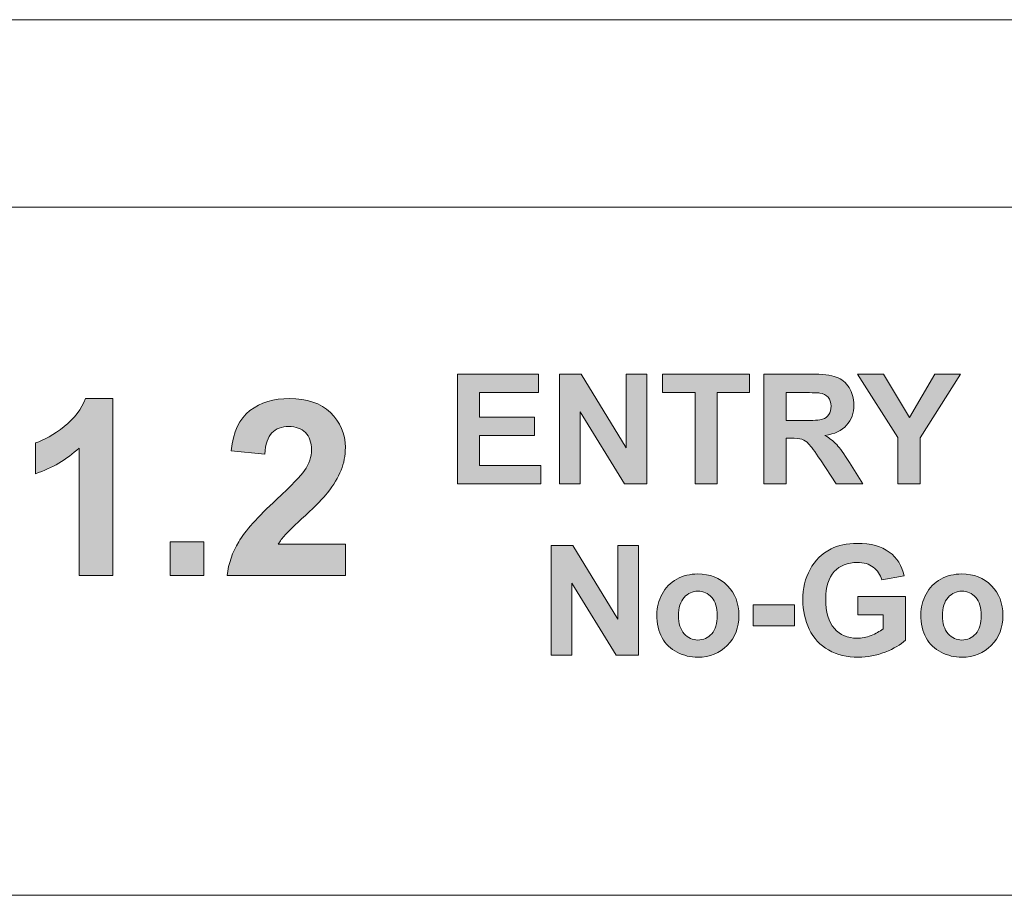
# Model space of a CAD drawing. Header units: millimetres. Extents: x 7 to 595, y -296 to -6.
# Tile 126 of 131: x 489 to 521, y -61 to -33. Entities that reach past the tile are written whole.
import ezdxf

# ---------------------------------------------------------------- set-up
doc = ezdxf.new("R2010")
doc.units = ezdxf.units.MM
doc.header["$MEASUREMENT"] = 0
doc.layers.add('Layer 1', color=7, linetype='Continuous', lineweight=0)

# ---------------------------------------------------------------- blocks, each defined once
blk = doc.blocks.new('Block_23')
at = {"layer": 'Layer 1', "true_color": 0x010101, "transparency": 33554687}
for points in [[(503.153, -47.385), (503.153, -43.873), (505.753, -43.873), (505.753, -44.467), (503.865, -44.467), (503.865, -45.247), (505.62, -45.247), (505.62, -45.84), (503.865, -45.84), (503.865, -46.792), (505.822, -46.792), (505.822, -47.385)], [(506.425, -47.385), (506.425, -43.873), (507.113, -43.873), (508.559, -46.227), (508.559, -43.873), (509.216, -43.873), (509.216, -47.385), (508.505, -47.385), (507.082, -45.077), (507.082, -47.385)], [(510.757, -47.385), (510.757, -44.467), (509.717, -44.467), (509.717, -43.873), (512.503, -43.873), (512.503, -44.467), (511.468, -44.467), (511.468, -47.385)], [(517.245, -47.385), (517.245, -45.907), (515.958, -43.873), (516.789, -43.873), (517.62, -45.264), (518.428, -43.873), (519.244, -43.873), (517.956, -45.912), (517.956, -47.385)], [(493.968, -50.313), (493.968, -49.236), (495.045, -49.236), (495.045, -50.313)], [(506.157, -52.865), (506.157, -49.353), (506.845, -49.353), (508.291, -51.707), (508.291, -49.353), (508.948, -49.353), (508.948, -52.865), (508.237, -52.865), (506.814, -50.556), (506.814, -52.865)], [(512.612, -51.928), (512.612, -51.256), (513.936, -51.256), (513.936, -51.928)]]:
    blk.add_hatch(color=18, dxfattribs=at).paths.add_polyline_path(points)
h = blk.add_hatch(color=18, dxfattribs=at)
edge = h.paths.add_edge_path()
edge.add_spline(control_points=[(513.674, -45.36), (513.674, -45.36), (514.199, -45.36), (514.199, -45.36), (514.539, -45.36), (514.751, -45.345), (514.836, -45.316), (514.92, -45.288), (514.987, -45.238), (515.035, -45.167), (515.083, -45.097), (515.107, -45.009), (515.107, -44.903), (515.107, -44.785), (515.075, -44.69), (515.012, -44.616), (514.949, -44.544), (514.86, -44.498), (514.745, -44.479), (514.687, -44.471), (514.515, -44.467), (514.228, -44.467), (514.228, -44.467), (513.674, -44.467), (513.674, -44.467), (513.674, -44.467), (513.674, -45.36), (513.674, -45.36)], knot_values=[0, 0, 0, 0, 1, 1, 1, 2, 2, 2, 3, 3, 3, 4, 4, 4, 5, 5, 5, 6, 6, 6, 7, 7, 7, 8, 8, 8, 9, 9, 9, 9], degree=3, periodic=0)
edge = h.paths.add_edge_path()
edge.add_spline(control_points=[(512.963, -47.385), (512.963, -47.385), (512.963, -43.873), (512.963, -43.873), (512.963, -43.873), (514.457, -43.873), (514.457, -43.873), (514.832, -43.873), (515.105, -43.905), (515.275, -43.968), (515.446, -44.031), (515.582, -44.143), (515.684, -44.304), (515.786, -44.466), (515.837, -44.65), (515.837, -44.858), (515.837, -45.122), (515.761, -45.339), (515.606, -45.511), (515.452, -45.683), (515.221, -45.79), (514.914, -45.835), (515.067, -45.925), (515.192, -46.023), (515.291, -46.13), (515.391, -46.237), (515.525, -46.427), (515.694, -46.7), (515.694, -46.7), (516.122, -47.385), (516.122, -47.385), (516.122, -47.385), (515.274, -47.385), (515.274, -47.385), (515.274, -47.385), (514.766, -46.618), (514.766, -46.618), (514.583, -46.346), (514.458, -46.175), (514.391, -46.104), (514.324, -46.033), (514.252, -45.984), (514.177, -45.958), (514.101, -45.932), (513.982, -45.919), (513.818, -45.919), (513.818, -45.919), (513.674, -45.919), (513.674, -45.919), (513.674, -45.919), (513.674, -47.385), (513.674, -47.385), (513.674, -47.385), (512.963, -47.385), (512.963, -47.385), (512.963, -47.385), (512.963, -47.385), (512.963, -47.385)], knot_values=[0, 0, 0, 0, 1, 1, 1, 2, 2, 2, 3, 3, 3, 4, 4, 4, 5, 5, 5, 6, 6, 6, 7, 7, 7, 8, 8, 8, 9, 9, 9, 10, 10, 10, 11, 11, 11, 12, 12, 12, 13, 13, 13, 14, 14, 14, 15, 15, 15, 16, 16, 16, 17, 17, 17, 18, 18, 18, 19, 19, 19, 19], degree=3, periodic=0)
h = blk.add_hatch(color=18, dxfattribs=at)
edge = h.paths.add_edge_path()
edge.add_spline(control_points=[(492.127, -50.313), (492.127, -50.313), (491.051, -50.313), (491.051, -50.313), (491.051, -50.313), (491.051, -46.239), (491.051, -46.239), (490.658, -46.608), (490.194, -46.882), (489.66, -47.059), (489.66, -47.059), (489.66, -46.076), (489.66, -46.076), (489.941, -45.985), (490.246, -45.811), (490.575, -45.553), (490.905, -45.296), (491.131, -44.996), (491.254, -44.654), (491.254, -44.654), (492.127, -44.654), (492.127, -44.654), (492.127, -44.654), (492.127, -50.313), (492.127, -50.313)], knot_values=[0, 0, 0, 0, 1, 1, 1, 2, 2, 2, 3, 3, 3, 4, 4, 4, 5, 5, 5, 6, 6, 6, 7, 7, 7, 8, 8, 8, 8], degree=3, periodic=0)
h = blk.add_hatch(color=18, dxfattribs=at)
edge = h.paths.add_edge_path()
edge.add_spline(control_points=[(499.57, -49.315), (499.57, -49.315), (499.57, -50.313), (499.57, -50.313), (499.57, -50.313), (495.79, -50.313), (495.79, -50.313), (495.831, -49.933), (495.954, -49.574), (496.158, -49.235), (496.362, -48.895), (496.767, -48.445), (497.37, -47.883), (497.856, -47.43), (498.153, -47.122), (498.263, -46.961), (498.411, -46.738), (498.486, -46.518), (498.486, -46.299), (498.486, -46.058), (498.422, -45.873), (498.292, -45.744), (498.164, -45.614), (497.985, -45.55), (497.759, -45.55), (497.533, -45.55), (497.355, -45.618), (497.222, -45.754), (497.089, -45.889), (497.013, -46.114), (496.992, -46.43), (496.992, -46.43), (495.916, -46.323), (495.916, -46.323), (495.98, -45.728), (496.18, -45.301), (496.518, -45.042), (496.856, -44.784), (497.278, -44.654), (497.785, -44.654), (498.34, -44.654), (498.777, -44.805), (499.095, -45.105), (499.412, -45.404), (499.57, -45.778), (499.57, -46.225), (499.57, -46.479), (499.525, -46.72), (499.434, -46.95), (499.344, -47.179), (499.2, -47.419), (499.002, -47.671), (498.872, -47.838), (498.635, -48.078), (498.294, -48.391), (497.953, -48.704), (497.736, -48.911), (497.646, -49.015), (497.554, -49.117), (497.481, -49.218), (497.425, -49.315), (497.425, -49.315), (499.57, -49.315), (499.57, -49.315)], knot_values=[0, 0, 0, 0, 1, 1, 1, 2, 2, 2, 3, 3, 3, 4, 4, 4, 5, 5, 5, 6, 6, 6, 7, 7, 7, 8, 8, 8, 9, 9, 9, 10, 10, 10, 11, 11, 11, 12, 12, 12, 13, 13, 13, 14, 14, 14, 15, 15, 15, 16, 16, 16, 17, 17, 17, 18, 18, 18, 19, 19, 19, 20, 20, 20, 21, 21, 21, 21], degree=3, periodic=0)
h = blk.add_hatch(color=18, dxfattribs=at)
edge = h.paths.add_edge_path()
edge.add_spline(control_points=[(515.962, -51.575), (515.962, -51.575), (515.962, -50.981), (515.962, -50.981), (515.962, -50.981), (517.487, -50.981), (517.487, -50.981), (517.487, -50.981), (517.487, -52.383), (517.487, -52.383), (517.339, -52.527), (517.124, -52.654), (516.842, -52.764), (516.561, -52.874), (516.276, -52.929), (515.986, -52.929), (515.619, -52.929), (515.3, -52.852), (515.027, -52.697), (514.754, -52.543), (514.549, -52.321), (514.412, -52.034), (514.275, -51.747), (514.206, -51.434), (514.206, -51.097), (514.206, -50.731), (514.283, -50.405), (514.436, -50.12), (514.589, -49.835), (514.813, -49.616), (515.108, -49.464), (515.334, -49.347), (515.614, -49.289), (515.949, -49.289), (516.384, -49.289), (516.725, -49.381), (516.971, -49.564), (517.215, -49.748), (517.373, -50), (517.443, -50.324), (517.443, -50.324), (516.737, -50.457), (516.737, -50.457), (516.688, -50.284), (516.595, -50.148), (516.458, -50.047), (516.322, -49.947), (516.152, -49.897), (515.948, -49.897), (515.639, -49.897), (515.393, -49.995), (515.211, -50.192), (515.028, -50.39), (514.937, -50.681), (514.937, -51.068), (514.937, -51.486), (515.029, -51.799), (515.214, -52.007), (515.399, -52.216), (515.641, -52.321), (515.941, -52.321), (516.089, -52.321), (516.238, -52.291), (516.387, -52.233), (516.537, -52.175), (516.664, -52.104), (516.771, -52.02), (516.771, -52.02), (516.771, -51.575), (516.771, -51.575), (516.771, -51.575), (515.962, -51.575), (515.962, -51.575)], knot_values=[0, 0, 0, 0, 1, 1, 1, 2, 2, 2, 3, 3, 3, 4, 4, 4, 5, 5, 5, 6, 6, 6, 7, 7, 7, 8, 8, 8, 9, 9, 9, 10, 10, 10, 11, 11, 11, 12, 12, 12, 13, 13, 13, 14, 14, 14, 15, 15, 15, 16, 16, 16, 17, 17, 17, 18, 18, 18, 19, 19, 19, 20, 20, 20, 21, 21, 21, 22, 22, 22, 23, 23, 23, 24, 24, 24, 24], degree=3, periodic=0)
h = blk.add_hatch(color=18, dxfattribs=at)
edge = h.paths.add_edge_path()
edge.add_spline(control_points=[(510.229, -51.597), (510.229, -51.85), (510.289, -52.043), (510.408, -52.177), (510.528, -52.312), (510.675, -52.379), (510.851, -52.379), (511.026, -52.379), (511.173, -52.312), (511.292, -52.177), (511.41, -52.043), (511.47, -51.848), (511.47, -51.592), (511.47, -51.343), (511.41, -51.151), (511.292, -51.017), (511.173, -50.882), (511.026, -50.815), (510.851, -50.815), (510.675, -50.815), (510.528, -50.882), (510.408, -51.017), (510.289, -51.151), (510.229, -51.344), (510.229, -51.597)], knot_values=[0, 0, 0, 0, 1, 1, 1, 2, 2, 2, 3, 3, 3, 4, 4, 4, 5, 5, 5, 6, 6, 6, 7, 7, 7, 8, 8, 8, 8], degree=3, periodic=0)
edge = h.paths.add_edge_path()
edge.add_spline(control_points=[(509.537, -51.561), (509.537, -51.337), (509.592, -51.12), (509.702, -50.911), (509.813, -50.701), (509.969, -50.542), (510.171, -50.431), (510.373, -50.321), (510.598, -50.265), (510.847, -50.265), (511.232, -50.265), (511.547, -50.39), (511.793, -50.641), (512.039, -50.891), (512.161, -51.207), (512.161, -51.59), (512.161, -51.975), (512.037, -52.295), (511.789, -52.549), (511.541, -52.802), (511.229, -52.929), (510.852, -52.929), (510.619, -52.929), (510.396, -52.876), (510.185, -52.77), (509.974, -52.665), (509.813, -52.51), (509.702, -52.306), (509.592, -52.102), (509.537, -51.854), (509.537, -51.561), (509.537, -51.561), (509.537, -51.561), (509.537, -51.561)], knot_values=[0, 0, 0, 0, 1, 1, 1, 2, 2, 2, 3, 3, 3, 4, 4, 4, 5, 5, 5, 6, 6, 6, 7, 7, 7, 8, 8, 8, 9, 9, 9, 10, 10, 10, 11, 11, 11, 11], degree=3, periodic=0)
h = blk.add_hatch(color=18, dxfattribs=at)
edge = h.paths.add_edge_path()
edge.add_spline(control_points=[(518.673, -51.597), (518.673, -51.85), (518.733, -52.043), (518.852, -52.177), (518.973, -52.312), (519.12, -52.379), (519.296, -52.379), (519.47, -52.379), (519.618, -52.312), (519.736, -52.177), (519.855, -52.043), (519.914, -51.848), (519.914, -51.592), (519.914, -51.343), (519.855, -51.151), (519.736, -51.017), (519.618, -50.882), (519.47, -50.815), (519.296, -50.815), (519.12, -50.815), (518.973, -50.882), (518.852, -51.017), (518.733, -51.151), (518.673, -51.344), (518.673, -51.597)], knot_values=[0, 0, 0, 0, 1, 1, 1, 2, 2, 2, 3, 3, 3, 4, 4, 4, 5, 5, 5, 6, 6, 6, 7, 7, 7, 8, 8, 8, 8], degree=3, periodic=0)
edge = h.paths.add_edge_path()
edge.add_spline(control_points=[(517.982, -51.561), (517.982, -51.337), (518.037, -51.12), (518.147, -50.911), (518.257, -50.701), (518.413, -50.542), (518.615, -50.431), (518.817, -50.321), (519.042, -50.265), (519.291, -50.265), (519.676, -50.265), (519.991, -50.39), (520.237, -50.641), (520.483, -50.891), (520.606, -51.207), (520.606, -51.59), (520.606, -51.975), (520.482, -52.295), (520.234, -52.549), (519.985, -52.802), (519.673, -52.929), (519.296, -52.929), (519.063, -52.929), (518.841, -52.876), (518.629, -52.77), (518.418, -52.665), (518.257, -52.51), (518.147, -52.306), (518.037, -52.102), (517.982, -51.854), (517.982, -51.561), (517.982, -51.561), (517.982, -51.561), (517.982, -51.561)], knot_values=[0, 0, 0, 0, 1, 1, 1, 2, 2, 2, 3, 3, 3, 4, 4, 4, 5, 5, 5, 6, 6, 6, 7, 7, 7, 8, 8, 8, 9, 9, 9, 10, 10, 10, 11, 11, 11, 11], degree=3, periodic=0)
at = {"layer": 'Layer 1', "color": 240, "lineweight": 0, "true_color": 0xed2224}
blk.add_lwpolyline([(575.038, -38.541), (438.035, -38.541), (438.035, -32.541), (575.032, -32.541)], close=True, dxfattribs=at)
at = {"layer": 'Layer 1'}
for points in [[(503.153, -47.385), (503.153, -43.873), (505.753, -43.873), (505.753, -44.467), (503.865, -44.467), (503.865, -45.247), (505.62, -45.247), (505.62, -45.84), (503.865, -45.84), (503.865, -46.792), (505.822, -46.792), (505.822, -47.385)], [(506.425, -47.385), (506.425, -43.873), (507.113, -43.873), (508.559, -46.227), (508.559, -43.873), (509.216, -43.873), (509.216, -47.385), (508.505, -47.385), (507.082, -45.077), (507.082, -47.385)], [(510.757, -47.385), (510.757, -44.467), (509.717, -44.467), (509.717, -43.873), (512.503, -43.873), (512.503, -44.467), (511.468, -44.467), (511.468, -47.385)], [(517.245, -47.385), (517.245, -45.907), (515.958, -43.873), (516.789, -43.873), (517.62, -45.264), (518.428, -43.873), (519.244, -43.873), (517.956, -45.912), (517.956, -47.385)], [(493.968, -50.313), (493.968, -49.236), (495.045, -49.236), (495.045, -50.313)], [(506.157, -52.865), (506.157, -49.353), (506.845, -49.353), (508.291, -51.707), (508.291, -49.353), (508.948, -49.353), (508.948, -52.865), (508.237, -52.865), (506.814, -50.556), (506.814, -52.865)], [(512.612, -51.928), (512.612, -51.256), (513.936, -51.256), (513.936, -51.928)]]:
    blk.add_lwpolyline(points, close=True, dxfattribs=at)
for points, knots in [([(512.963, -47.385), (512.963, -47.385), (512.963, -43.873), (512.963, -43.873), (512.963, -43.873), (514.457, -43.873), (514.457, -43.873), (514.832, -43.873), (515.105, -43.905), (515.275, -43.968), (515.446, -44.031), (515.582, -44.143), (515.684, -44.304), (515.786, -44.466), (515.837, -44.65), (515.837, -44.858), (515.837, -45.122), (515.761, -45.339), (515.606, -45.511), (515.452, -45.683), (515.221, -45.79), (514.914, -45.835), (515.067, -45.925), (515.192, -46.023), (515.291, -46.13), (515.391, -46.237), (515.525, -46.427), (515.694, -46.7), (515.694, -46.7), (516.122, -47.385), (516.122, -47.385), (516.122, -47.385), (515.274, -47.385), (515.274, -47.385), (515.274, -47.385), (514.766, -46.618), (514.766, -46.618), (514.583, -46.346), (514.458, -46.175), (514.391, -46.104), (514.324, -46.033), (514.252, -45.984), (514.177, -45.958), (514.101, -45.932), (513.982, -45.919), (513.818, -45.919), (513.818, -45.919), (513.674, -45.919), (513.674, -45.919), (513.674, -45.919), (513.674, -47.385), (513.674, -47.385), (513.674, -47.385), (512.963, -47.385), (512.963, -47.385), (512.963, -47.385), (512.963, -47.385), (512.963, -47.385)], [0, 0, 0, 0, 1, 1, 1, 2, 2, 2, 3, 3, 3, 4, 4, 4, 5, 5, 5, 6, 6, 6, 7, 7, 7, 8, 8, 8, 9, 9, 9, 10, 10, 10, 11, 11, 11, 12, 12, 12, 13, 13, 13, 14, 14, 14, 15, 15, 15, 16, 16, 16, 17, 17, 17, 18, 18, 18, 19, 19, 19, 19]), ([(492.127, -50.313), (492.127, -50.313), (491.051, -50.313), (491.051, -50.313), (491.051, -50.313), (491.051, -46.239), (491.051, -46.239), (490.658, -46.608), (490.194, -46.882), (489.66, -47.059), (489.66, -47.059), (489.66, -46.076), (489.66, -46.076), (489.941, -45.985), (490.246, -45.811), (490.575, -45.553), (490.905, -45.296), (491.131, -44.996), (491.254, -44.654), (491.254, -44.654), (492.127, -44.654), (492.127, -44.654), (492.127, -44.654), (492.127, -50.313), (492.127, -50.313)], [0, 0, 0, 0, 1, 1, 1, 2, 2, 2, 3, 3, 3, 4, 4, 4, 5, 5, 5, 6, 6, 6, 7, 7, 7, 8, 8, 8, 8]), ([(499.57, -49.315), (499.57, -49.315), (499.57, -50.313), (499.57, -50.313), (499.57, -50.313), (495.79, -50.313), (495.79, -50.313), (495.831, -49.933), (495.954, -49.574), (496.158, -49.235), (496.362, -48.895), (496.767, -48.445), (497.37, -47.883), (497.856, -47.43), (498.153, -47.122), (498.263, -46.961), (498.411, -46.738), (498.486, -46.518), (498.486, -46.299), (498.486, -46.058), (498.422, -45.873), (498.292, -45.744), (498.164, -45.614), (497.985, -45.55), (497.759, -45.55), (497.533, -45.55), (497.355, -45.618), (497.222, -45.754), (497.089, -45.889), (497.013, -46.114), (496.992, -46.43), (496.992, -46.43), (495.916, -46.323), (495.916, -46.323), (495.98, -45.728), (496.18, -45.301), (496.518, -45.042), (496.856, -44.784), (497.278, -44.654), (497.785, -44.654), (498.34, -44.654), (498.777, -44.805), (499.095, -45.105), (499.412, -45.404), (499.57, -45.778), (499.57, -46.225), (499.57, -46.479), (499.525, -46.72), (499.434, -46.95), (499.344, -47.179), (499.2, -47.419), (499.002, -47.671), (498.872, -47.838), (498.635, -48.078), (498.294, -48.391), (497.953, -48.704), (497.736, -48.911), (497.646, -49.015), (497.554, -49.117), (497.481, -49.218), (497.425, -49.315), (497.425, -49.315), (499.57, -49.315), (499.57, -49.315)], [0, 0, 0, 0, 1, 1, 1, 2, 2, 2, 3, 3, 3, 4, 4, 4, 5, 5, 5, 6, 6, 6, 7, 7, 7, 8, 8, 8, 9, 9, 9, 10, 10, 10, 11, 11, 11, 12, 12, 12, 13, 13, 13, 14, 14, 14, 15, 15, 15, 16, 16, 16, 17, 17, 17, 18, 18, 18, 19, 19, 19, 20, 20, 20, 21, 21, 21, 21]), ([(513.674, -45.36), (513.674, -45.36), (514.199, -45.36), (514.199, -45.36), (514.539, -45.36), (514.751, -45.345), (514.836, -45.316), (514.92, -45.288), (514.987, -45.238), (515.035, -45.167), (515.083, -45.097), (515.107, -45.009), (515.107, -44.903), (515.107, -44.785), (515.075, -44.69), (515.012, -44.616), (514.949, -44.544), (514.86, -44.498), (514.745, -44.479), (514.687, -44.471), (514.515, -44.467), (514.228, -44.467), (514.228, -44.467), (513.674, -44.467), (513.674, -44.467), (513.674, -44.467), (513.674, -45.36), (513.674, -45.36)], [0, 0, 0, 0, 1, 1, 1, 2, 2, 2, 3, 3, 3, 4, 4, 4, 5, 5, 5, 6, 6, 6, 7, 7, 7, 8, 8, 8, 9, 9, 9, 9]), ([(515.962, -51.575), (515.962, -51.575), (515.962, -50.981), (515.962, -50.981), (515.962, -50.981), (517.487, -50.981), (517.487, -50.981), (517.487, -50.981), (517.487, -52.383), (517.487, -52.383), (517.339, -52.527), (517.124, -52.654), (516.842, -52.764), (516.561, -52.874), (516.276, -52.929), (515.986, -52.929), (515.619, -52.929), (515.3, -52.852), (515.027, -52.697), (514.754, -52.543), (514.549, -52.321), (514.412, -52.034), (514.275, -51.747), (514.206, -51.434), (514.206, -51.097), (514.206, -50.731), (514.283, -50.405), (514.436, -50.12), (514.589, -49.835), (514.813, -49.616), (515.108, -49.464), (515.334, -49.347), (515.614, -49.289), (515.949, -49.289), (516.384, -49.289), (516.725, -49.381), (516.971, -49.564), (517.215, -49.748), (517.373, -50), (517.443, -50.324), (517.443, -50.324), (516.737, -50.457), (516.737, -50.457), (516.688, -50.284), (516.595, -50.148), (516.458, -50.047), (516.322, -49.947), (516.152, -49.897), (515.948, -49.897), (515.639, -49.897), (515.393, -49.995), (515.211, -50.192), (515.028, -50.39), (514.937, -50.681), (514.937, -51.068), (514.937, -51.486), (515.029, -51.799), (515.214, -52.007), (515.399, -52.216), (515.641, -52.321), (515.941, -52.321), (516.089, -52.321), (516.238, -52.291), (516.387, -52.233), (516.537, -52.175), (516.664, -52.104), (516.771, -52.02), (516.771, -52.02), (516.771, -51.575), (516.771, -51.575), (516.771, -51.575), (515.962, -51.575), (515.962, -51.575)], [0, 0, 0, 0, 1, 1, 1, 2, 2, 2, 3, 3, 3, 4, 4, 4, 5, 5, 5, 6, 6, 6, 7, 7, 7, 8, 8, 8, 9, 9, 9, 10, 10, 10, 11, 11, 11, 12, 12, 12, 13, 13, 13, 14, 14, 14, 15, 15, 15, 16, 16, 16, 17, 17, 17, 18, 18, 18, 19, 19, 19, 20, 20, 20, 21, 21, 21, 22, 22, 22, 23, 23, 23, 24, 24, 24, 24]), ([(509.537, -51.561), (509.537, -51.337), (509.592, -51.12), (509.702, -50.911), (509.813, -50.701), (509.969, -50.542), (510.171, -50.431), (510.373, -50.321), (510.598, -50.265), (510.847, -50.265), (511.232, -50.265), (511.547, -50.39), (511.793, -50.641), (512.039, -50.891), (512.161, -51.207), (512.161, -51.59), (512.161, -51.975), (512.037, -52.295), (511.789, -52.549), (511.541, -52.802), (511.229, -52.929), (510.852, -52.929), (510.619, -52.929), (510.396, -52.876), (510.185, -52.77), (509.974, -52.665), (509.813, -52.51), (509.702, -52.306), (509.592, -52.102), (509.537, -51.854), (509.537, -51.561), (509.537, -51.561), (509.537, -51.561), (509.537, -51.561)], [0, 0, 0, 0, 1, 1, 1, 2, 2, 2, 3, 3, 3, 4, 4, 4, 5, 5, 5, 6, 6, 6, 7, 7, 7, 8, 8, 8, 9, 9, 9, 10, 10, 10, 11, 11, 11, 11]), ([(517.982, -51.561), (517.982, -51.337), (518.037, -51.12), (518.147, -50.911), (518.257, -50.701), (518.413, -50.542), (518.615, -50.431), (518.817, -50.321), (519.042, -50.265), (519.291, -50.265), (519.676, -50.265), (519.991, -50.39), (520.237, -50.641), (520.483, -50.891), (520.606, -51.207), (520.606, -51.59), (520.606, -51.975), (520.482, -52.295), (520.234, -52.549), (519.985, -52.802), (519.673, -52.929), (519.296, -52.929), (519.063, -52.929), (518.841, -52.876), (518.629, -52.77), (518.418, -52.665), (518.257, -52.51), (518.147, -52.306), (518.037, -52.102), (517.982, -51.854), (517.982, -51.561), (517.982, -51.561), (517.982, -51.561), (517.982, -51.561)], [0, 0, 0, 0, 1, 1, 1, 2, 2, 2, 3, 3, 3, 4, 4, 4, 5, 5, 5, 6, 6, 6, 7, 7, 7, 8, 8, 8, 9, 9, 9, 10, 10, 10, 11, 11, 11, 11]), ([(510.229, -51.597), (510.229, -51.85), (510.289, -52.043), (510.408, -52.177), (510.528, -52.312), (510.675, -52.379), (510.851, -52.379), (511.026, -52.379), (511.173, -52.312), (511.292, -52.177), (511.41, -52.043), (511.47, -51.848), (511.47, -51.592), (511.47, -51.343), (511.41, -51.151), (511.292, -51.017), (511.173, -50.882), (511.026, -50.815), (510.851, -50.815), (510.675, -50.815), (510.528, -50.882), (510.408, -51.017), (510.289, -51.151), (510.229, -51.344), (510.229, -51.597)], [0, 0, 0, 0, 1, 1, 1, 2, 2, 2, 3, 3, 3, 4, 4, 4, 5, 5, 5, 6, 6, 6, 7, 7, 7, 8, 8, 8, 8]), ([(518.673, -51.597), (518.673, -51.85), (518.733, -52.043), (518.852, -52.177), (518.973, -52.312), (519.12, -52.379), (519.296, -52.379), (519.47, -52.379), (519.618, -52.312), (519.736, -52.177), (519.855, -52.043), (519.914, -51.848), (519.914, -51.592), (519.914, -51.343), (519.855, -51.151), (519.736, -51.017), (519.618, -50.882), (519.47, -50.815), (519.296, -50.815), (519.12, -50.815), (518.973, -50.882), (518.852, -51.017), (518.733, -51.151), (518.673, -51.344), (518.673, -51.597)], [0, 0, 0, 0, 1, 1, 1, 2, 2, 2, 3, 3, 3, 4, 4, 4, 5, 5, 5, 6, 6, 6, 7, 7, 7, 8, 8, 8, 8])]:
    blk.add_open_spline(points, degree=3, knots=knots, dxfattribs=at)
at = {"layer": 'Layer 1', "color": 240, "lineweight": 0, "true_color": 0xed2224}
blk.add_open_spline([(538.038, -50.041), (538.038, -50.041), (538.038, -60.541), (538.038, -60.541), (538.038, -60.541), (478.038, -60.541), (478.038, -60.541), (478.038, -60.541), (478.038, -50.041), (478.038, -50.041)], degree=3, knots=[0, 0, 0, 0, 1, 1, 1, 2, 2, 2, 3, 3, 3, 3], dxfattribs=at)

msp = doc.modelspace()

# ---------------------------------------------------------------- block references
at = {"layer": 'Layer 1'}
msp.add_blockref('Block_23', (0, 0), dxfattribs=at)

doc.saveas('drawing.dxf')
